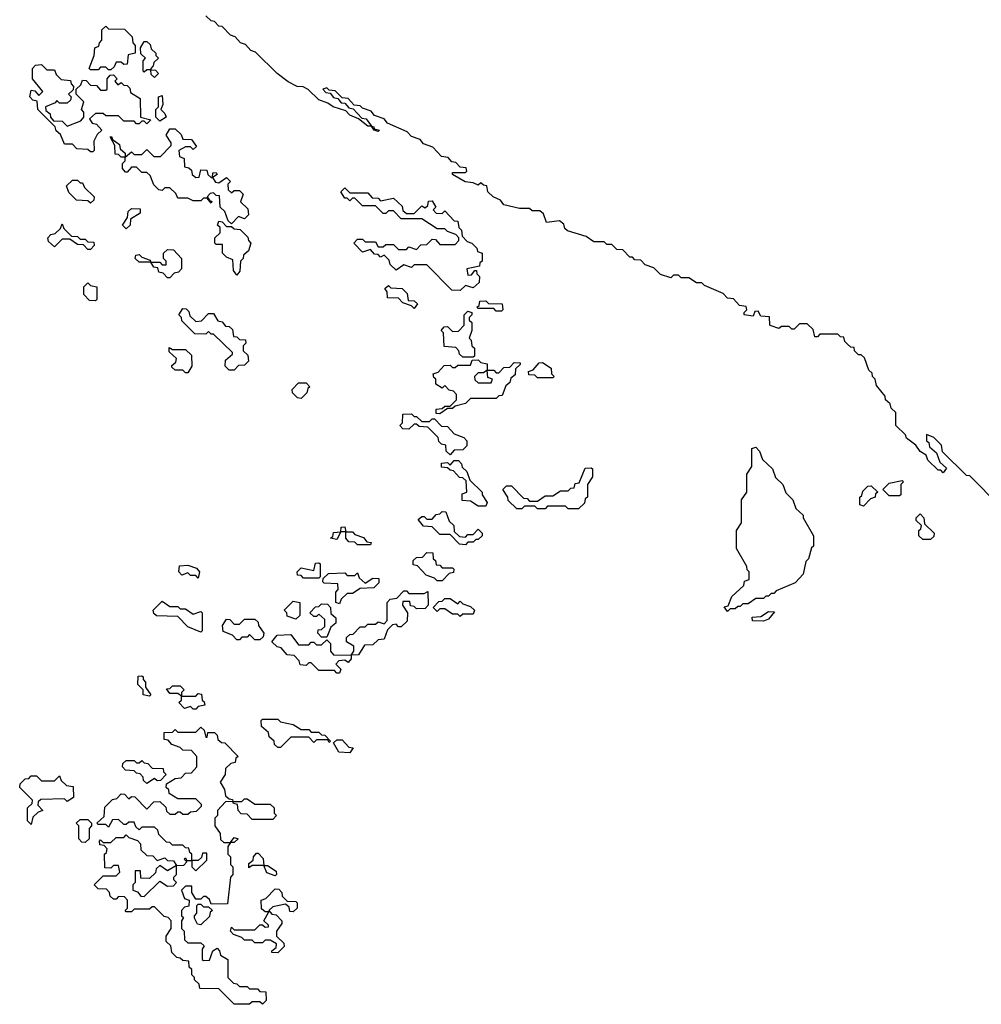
# Model space of a CAD drawing. Extents: x 2886962 to 3052311, y 540590 to 918621.
# Tile 91 of 164: x 2945150 to 2948893, y 810400 to 814235. Entities that reach past the tile are written whole.
import ezdxf

# ---------------------------------------------------------------- set-up
doc = ezdxf.new("R2010")
doc.units = 0

msp = doc.modelspace()

# ---------------------------------------------------------------- linework, layer by layer
at = {"layer": '0CON20XD'}
for points in [[(2948965, 812340), (2948848.3, 812458.3), (2948835, 812460), (2948741.7, 812551.7), (2948738.3, 812578.3), (2948708.3, 812608.3), (2948680, 812620), (2948680, 812595), (2948688.3, 812588.3), (2948691.7, 812571.7), (2948718.3, 812548.3), (2948731.7, 812511.7), (2948758.3, 812488.3), (2948745, 812470), (2948735, 812480), (2948725, 812480), (2948685, 812520), (2948678.3, 812538.3), (2948655, 812552.5), (2948638.3, 812578.3), (2948602.5, 812605), (2948598.3, 812618.3), (2948560, 812655), (2948560, 812705), (2948541.7, 812721.7), (2948538.3, 812738.3), (2948520, 812755), (2948518.3, 812768.3), (2948485, 812810), (2948480, 812835), (2948470, 812845), (2948468.3, 812858.3), (2948455, 812870), (2948438.3, 812918.3), (2948425, 812930), (2948415, 812930), (2948400, 812945), (2948398.3, 812958.3), (2948385, 812960), (2948371.7, 812971.7), (2948361.7, 812981.7), (2948358.3, 812998.3), (2948345, 813000), (2948335, 813010), (2948265, 813010), (2948255, 813000), (2948245, 813000), (2948238.3, 813028.3), (2948215, 813050), (2948185, 813050), (2948165, 813030), (2948155, 813030), (2948145, 813040), (2948115, 813040), (2948105, 813032.5), (2948075, 813042.5), (2948070, 813045), (2948068.3, 813078.3), (2948035, 813080), (2948025, 813100), (2948011.7, 813098.3), (2948005, 813080), (2947970, 813085), (2947970, 813095), (2947980, 813105), (2947978.3, 813118.3), (2947951.7, 813121.7), (2947928.3, 813148.3), (2947905, 813150), (2947888.3, 813168.3), (2947815, 813200), (2947805, 813210), (2947785, 813210), (2947755, 813230), (2947725, 813230), (2947715, 813240), (2947695, 813240), (2947685, 813230), (2947645, 813242.5), (2947618.3, 813268.3), (2947585, 813280), (2947568.3, 813298.3), (2947545, 813300), (2947535, 813310), (2947525, 813310), (2947498.3, 813338.3), (2947475, 813340), (2947455, 813360), (2947435, 813360), (2947425, 813370), (2947385, 813370), (2947355, 813390), (2947283, 813413), (2947271.7, 813421.7), (2947268.3, 813438.3), (2947251.7, 813451.7), (2947200, 813445), (2947188.3, 813478.3), (2947175, 813490), (2947145, 813490), (2947135, 813500), (2947095, 813500), (2947035, 813514), (2947021.7, 813531.7), (2946993.3, 813545), (2946972.5, 813565), (2946968.3, 813588.3), (2946955, 813590), (2946945, 813600), (2946935, 813590), (2946915, 813600), (2946883.6, 813603.6), (2946835, 813632.5), (2946835, 813640), (2946885, 813640), (2946890, 813645), (2946888.3, 813658.3), (2946865, 813660), (2946848.3, 813678.3), (2946831.7, 813681.7), (2946818.3, 813698.3), (2946791.7, 813701.7), (2946758.3, 813738.3), (2946721.7, 813751.7), (2946708.3, 813768.3), (2946675, 813780), (2946658.3, 813798.3), (2946581.7, 813831.7), (2946568.3, 813848.3), (2946531.7, 813861.7), (2946518.3, 813878.3), (2946485, 813890), (2946475, 813900), (2946451.7, 813901.7), (2946428.3, 813928.3), (2946405, 813930), (2946378.3, 813958.3), (2946355, 813960), (2946345, 813970), (2946330, 813965), (2946341.7, 813951.7), (2946358.3, 813948.3), (2946371.7, 813931.7), (2946388.3, 813928.3), (2946401.7, 813911.7), (2946415, 813910), (2946431.7, 813891.7), (2946448.3, 813888.3), (2946481.7, 813851.7), (2946498.3, 813848.3), (2946520, 813820), (2946528.3, 813818.3), (2946530, 813810), (2946550, 813805), (2946545, 813800), (2946530, 813805), (2946520, 813820), (2946505, 813820), (2946468.3, 813848.3), (2946435, 813863.3), (2946420, 813880), (2946370, 813895), (2946350, 813910), (2946315, 813923.3), (2946273, 813963), (2946253.3, 813973.3), (2946230, 813975), (2946195, 813993.3), (2946152.5, 814025), (2946068.3, 814108.3), (2946050, 814115), (2946028.3, 814138.3), (2946010, 814145), (2945988.3, 814168.3), (2945970, 814175), (2945938.3, 814208.3), (2945925, 814210), (2945908.3, 814228.3), (2945895, 814230), (2945875, 814250)], [(2945505, 814040), (2945495, 814040), (2945485, 814050), (2945465, 814050), (2945455, 814040), (2945425, 814040), (2945420, 814045), (2945440, 814095), (2945442.5, 814125), (2945458.3, 814131.7), (2945460, 814145), (2945470, 814155), (2945470, 814195), (2945485, 814210), (2945495, 814200), (2945558.3, 814198.3), (2945588.3, 814168.3), (2945590, 814145), (2945600, 814135), (2945600, 814105), (2945571.7, 814098.3), (2945568.3, 814061.7), (2945555, 814060), (2945545, 814070), (2945525, 814070), (2945518.3, 814051.7), (2945505, 814040)], [(2945675, 814010), (2945661.7, 814021.7), (2945660, 814040), (2945645, 814040), (2945635, 814030), (2945630, 814035), (2945630, 814075), (2945640, 814085), (2945621.7, 814101.7), (2945620, 814125), (2945635, 814150), (2945645, 814150), (2945658.3, 814138.3), (2945661.7, 814121.7), (2945680, 814105), (2945680, 814095), (2945690, 814085), (2945671.7, 814068.3), (2945670, 814055), (2945660, 814045), (2945660, 814040), (2945678.3, 814038.3), (2945690, 814025), (2945675, 814010)], [(2945435, 813720), (2945425, 813720), (2945415, 813730), (2945372.5, 813732.5), (2945355, 813750), (2945325, 813750), (2945308.3, 813788.3), (2945291.7, 813801.7), (2945288.3, 813818.3), (2945220, 813885), (2945218.3, 813918.3), (2945201.7, 813921.7), (2945190, 813935), (2945195, 813960), (2945208.3, 813958.3), (2945225, 813940), (2945240, 813955), (2945200, 814005), (2945200, 814045), (2945211.7, 814058.3), (2945235, 814060), (2945255, 814040), (2945285, 814040), (2945291.7, 814021.7), (2945311.7, 814001.7), (2945348.3, 813998.3), (2945350, 813985), (2945360, 813975), (2945358.3, 813961.7), (2945340, 813945), (2945350, 813935), (2945348.3, 813921.7), (2945335, 813910), (2945305, 813910), (2945295, 813920), (2945288.3, 813911.7), (2945250, 813895), (2945251.7, 813881.7), (2945268.3, 813868.3), (2945270, 813855), (2945281.7, 813841.7), (2945315, 813840), (2945335, 813820), (2945388.3, 813841.7), (2945400, 813855), (2945400, 813875), (2945390, 813885), (2945400, 813915), (2945370, 813945), (2945370, 813965), (2945388.3, 813981.7), (2945395, 814000), (2945408.3, 813998.3), (2945425, 813980), (2945448.3, 813978.3), (2945465, 813960), (2945485, 813960), (2945490, 813965), (2945490, 814005), (2945501.7, 814018.3), (2945515, 814020), (2945530, 814005), (2945520, 813995), (2945531.7, 813981.7), (2945545, 813990), (2945555, 813980), (2945568.3, 813978.3), (2945578.3, 813968.3), (2945581.7, 813951.7), (2945618.3, 813928.3), (2945620, 813855), (2945660, 813845), (2945645, 813830), (2945635, 813840), (2945625, 813840), (2945615, 813830), (2945605, 813830), (2945595, 813840), (2945555, 813840), (2945535, 813860), (2945485, 813860), (2945475, 813870), (2945445, 813870), (2945421.7, 813848.3), (2945431.7, 813831.7), (2945448.3, 813828.3), (2945470, 813805), (2945451.7, 813788.3), (2945438.3, 813761.7), (2945440, 813725), (2945435, 813720)], [(2945695, 813840), (2945680, 813855), (2945680, 813885), (2945690, 813895), (2945690, 813935), (2945705, 813940), (2945707.5, 813905), (2945700, 813885), (2945715, 813870), (2945720, 813855), (2945695, 813840)], [(2945975, 813440), (2945961.7, 813451.7), (2945948.3, 813488.3), (2945930, 813505), (2945928.3, 813548.3), (2945915, 813550), (2945905, 813560), (2945891.7, 813558.3), (2945880, 813545), (2945890, 813530), (2945898.3, 813528.3), (2945895, 813520), (2945880, 813540), (2945865, 813540), (2945855, 813530), (2945825, 813530), (2945805, 813540), (2945765, 813540), (2945758.3, 813558.3), (2945735, 813580), (2945715, 813580), (2945705, 813570), (2945691.7, 813571.7), (2945671.7, 813591.7), (2945658.3, 813628.3), (2945645, 813640), (2945625, 813640), (2945605, 813660), (2945585, 813660), (2945568.3, 813641.7), (2945561.7, 813641.7), (2945550, 813655), (2945550, 813675), (2945560, 813685), (2945560, 813700), (2945545, 813700), (2945535, 813710), (2945521.7, 813711.7), (2945520, 813745), (2945501.7, 813778.3), (2945508.3, 813778.3), (2945510, 813770), (2945538.3, 813748.3), (2945541.7, 813731.7), (2945560, 813715), (2945560, 813700), (2945585, 813720), (2945595, 813710), (2945625, 813710), (2945645, 813730), (2945671.7, 813701.7), (2945698.3, 813701.7), (2945740, 813745), (2945740, 813755), (2945720, 813785), (2945735, 813810), (2945755, 813810), (2945778.3, 813788.3), (2945785, 813770), (2945818.3, 813768.3), (2945838.3, 813741.7), (2945825, 813730), (2945815, 813740), (2945795, 813740), (2945770, 813725), (2945771.7, 813701.7), (2945790, 813695), (2945791.7, 813661.7), (2945808.3, 813658.3), (2945818.3, 813648.3), (2945821.7, 813631.7), (2945835, 813620), (2945848.3, 813621.7), (2945855, 813650), (2945878.3, 813648.3), (2945881.7, 813631.7), (2945895, 813620), (2945900, 813620), (2945901.7, 813638.3), (2945915, 813640), (2945918.3, 813631.7), (2945900, 813620), (2945911.7, 813601.7), (2945925, 813600), (2945955, 813620), (2945970, 813605), (2945960, 813595), (2945961.7, 813571.7), (2945975, 813560), (2945985, 813570), (2946005, 813570), (2946020, 813555), (2946010, 813525), (2946038.3, 813498.3), (2946040, 813475), (2946025, 813460), (2946001.7, 813468.3), (2945975, 813440)], [(2945425, 813520), (2945415, 813530), (2945371.7, 813531.7), (2945341.7, 813561.7), (2945331.7, 813588.3), (2945355, 813610), (2945375, 813610), (2945385, 813600), (2945395, 813600), (2945401.7, 813581.7), (2945440, 813545), (2945438.3, 813531.7), (2945425, 813520)], [(2946865, 813180), (2946831.7, 813181.7), (2946735, 813280), (2946685, 813280), (2946675, 813270), (2946645, 813280), (2946615, 813260), (2946591.7, 813281.7), (2946588.3, 813298.3), (2946568.3, 813318.3), (2946555, 813310), (2946545, 813320), (2946531.7, 813321.7), (2946515, 813340), (2946485, 813330), (2946450, 813365), (2946465, 813380), (2946485, 813380), (2946495, 813370), (2946535, 813370), (2946545, 813350), (2946565, 813350), (2946575, 813360), (2946605, 813360), (2946625, 813340), (2946655, 813340), (2946665, 813350), (2946695, 813340), (2946711.7, 813358.3), (2946735, 813360), (2946755, 813380), (2946768.3, 813378.3), (2946785, 813360), (2946845, 813360), (2946860, 813375), (2946860, 813385), (2946848.3, 813398.3), (2946815, 813410), (2946805, 813420), (2946775, 813420), (2946715, 813460), (2946635, 813460), (2946605, 813490), (2946585, 813490), (2946575, 813480), (2946565, 813480), (2946535, 813510), (2946485, 813510), (2946455, 813540), (2946445, 813540), (2946435, 813530), (2946425, 813540), (2946415, 813540), (2946400, 813565), (2946415, 813580), (2946435, 813560), (2946505, 813560), (2946521.7, 813541.7), (2946545, 813540), (2946555, 813530), (2946605, 813540), (2946638.3, 813508.3), (2946641.7, 813491.7), (2946655, 813480), (2946685, 813480), (2946715, 813510), (2946728.3, 813501.7), (2946738.3, 813511.7), (2946741.7, 813528.3), (2946755, 813530), (2946770, 813505), (2946760, 813495), (2946771.7, 813481.7), (2946795, 813480), (2946805, 813490), (2946841.7, 813451.7), (2946855, 813450), (2946860, 813425), (2946870, 813415), (2946871.7, 813391.7), (2946891.7, 813371.7), (2946910, 813365), (2946930, 813345), (2946931.7, 813331.7), (2946950, 813325), (2946950, 813295), (2946941.7, 813288.3), (2946940, 813275), (2946890, 813265), (2946895, 813240), (2946908.3, 813241.7), (2946921.7, 813258.3), (2946928.3, 813258.3), (2946930, 813245), (2946940, 813235), (2946938.3, 813211.7), (2946915, 813190), (2946885, 813200), (2946865, 813180)], [(2945565, 813420), (2945550, 813435), (2945570, 813465), (2945571.7, 813488.3), (2945585, 813500), (2945618.3, 813498.3), (2945618.3, 813481.7), (2945581.7, 813458.3), (2945580, 813435), (2945565, 813420)], [(2945995, 813240), (2945981.7, 813258.3), (2945980, 813300), (2945955, 813310), (2945940, 813325), (2945940, 813360), (2945915, 813360), (2945910, 813365), (2945910, 813385), (2945930, 813405), (2945930, 813425), (2945920, 813435), (2945925, 813450), (2945938.3, 813448.3), (2945955, 813430), (2945975, 813430), (2945985, 813420), (2946008.3, 813418.3), (2946038.3, 813388.3), (2946040, 813375), (2946050, 813365), (2946040, 813335), (2946021.7, 813318.3), (2946020, 813305), (2946010, 813295), (2946007.5, 813255), (2945995, 813240)], [(2945425, 813340), (2945415, 813340), (2945398.3, 813358.3), (2945375, 813360), (2945345, 813380), (2945315, 813380), (2945285, 813350), (2945261.7, 813371.7), (2945260, 813385), (2945271.7, 813398.3), (2945288.3, 813401.7), (2945308.3, 813421.7), (2945315, 813440), (2945321.7, 813421.7), (2945351.7, 813391.7), (2945375, 813390), (2945385, 813380), (2945405, 813380), (2945415, 813370), (2945438.3, 813368.3), (2945440, 813355), (2945425, 813340)], [(2945735, 813230), (2945725, 813230), (2945708.3, 813248.3), (2945691.7, 813251.7), (2945688.3, 813268.3), (2945671.7, 813271.7), (2945660, 813290), (2945615, 813290), (2945600, 813305), (2945601.7, 813318.3), (2945615, 813320), (2945625, 813310), (2945658.3, 813298.3), (2945660, 813290), (2945695, 813290), (2945705, 813280), (2945720, 813280), (2945720, 813295), (2945710, 813305), (2945710, 813325), (2945725, 813340), (2945748.3, 813338.3), (2945780, 813305), (2945780, 813265), (2945768.3, 813251.7), (2945751.7, 813248.3), (2945735, 813230)], [(2945445, 813140), (2945421.7, 813141.7), (2945400, 813165), (2945400, 813195), (2945415, 813210), (2945425, 813200), (2945450, 813195), (2945450, 813145), (2945445, 813140)], [(2946685, 813110), (2946675, 813120), (2946641.7, 813131.7), (2946625, 813150), (2946581.7, 813151.7), (2946580, 813175), (2946571.7, 813188.3), (2946585, 813200), (2946595, 813190), (2946638.3, 813188.3), (2946658.3, 813168.3), (2946661.7, 813141.7), (2946685, 813140), (2946698.3, 813128.3), (2946685, 813110)], [(2947025, 813100), (2947005, 813100), (2946995, 813110), (2946935, 813110), (2946930, 813115), (2946938.3, 813121.7), (2946941.7, 813138.3), (2946965, 813140), (2946975, 813130), (2947028.3, 813128.3), (2947030, 813105), (2947025, 813100)], [(2945985, 812870), (2945965, 812870), (2945950, 812885), (2945951.7, 812908.3), (2945978.3, 812931.7), (2945978.3, 812938.3), (2945905, 813010), (2945895, 813010), (2945885, 813020), (2945875, 813010), (2945831.7, 813011.7), (2945781.7, 813061.7), (2945780, 813075), (2945770, 813085), (2945785, 813110), (2945798.3, 813108.3), (2945808.3, 813098.3), (2945811.7, 813081.7), (2945835, 813060), (2945858.3, 813061.7), (2945885, 813090), (2945905, 813090), (2945921.7, 813061.7), (2945938.3, 813058.3), (2945951.7, 813041.7), (2945965, 813040), (2945978.3, 813028.3), (2945981.7, 813001.7), (2945995, 813000), (2946005, 812990), (2946028.3, 812988.3), (2946030, 812975), (2946020, 812965), (2946020, 812945), (2946038.3, 812928.3), (2946040, 812905), (2946025, 812890), (2946001.7, 812888.3), (2945985, 812870)], [(2946915, 812920), (2946875, 812920), (2946861.7, 812931.7), (2946860, 812945), (2946848.3, 812958.3), (2946801.7, 812961.7), (2946800, 813015), (2946790, 813025), (2946801.7, 813038.3), (2946815, 813040), (2946835, 813020), (2946858.3, 813021.7), (2946880, 813045), (2946880, 813085), (2946895, 813100), (2946910, 813095), (2946910, 813085), (2946900, 813075), (2946900, 813065), (2946910, 813055), (2946910, 813025), (2946900, 812995), (2946907, 812987), (2946910, 812965), (2946920, 812955), (2946920, 812925), (2946915, 812920)], [(2945805, 812860), (2945795, 812860), (2945785, 812870), (2945755, 812870), (2945741.7, 812881.7), (2945741.7, 812888.3), (2945758.3, 812901.7), (2945760, 812915), (2945731.7, 812941.7), (2945731.7, 812958.3), (2945745, 812950), (2945795, 812950), (2945818.3, 812928.3), (2945820, 812885), (2945805, 812860)], [(2946785, 812700), (2946771.7, 812701.7), (2946771.7, 812718.3), (2946795, 812720), (2946805, 812730), (2946825, 812730), (2946850, 812755), (2946850, 812775), (2946838.3, 812788.3), (2946821.7, 812791.7), (2946805, 812810), (2946795, 812800), (2946770, 812815), (2946770, 812835), (2946761.7, 812841.7), (2946760, 812855), (2946778.3, 812861.7), (2946801.7, 812888.3), (2946825, 812890), (2946835, 812880), (2946845, 812880), (2946855, 812890), (2946905, 812890), (2946911.7, 812908.3), (2946935, 812910), (2946945, 812900), (2946970, 812895), (2946970, 812870), (2946995, 812870), (2947005, 812860), (2947015, 812860), (2947035, 812880), (2947058.3, 812881.7), (2947075, 812900), (2947098.3, 812898.3), (2947098.3, 812891.7), (2947080, 812875), (2947078.3, 812851.7), (2947061.7, 812838.3), (2947058.3, 812821.7), (2947041.7, 812808.3), (2947028.3, 812771.7), (2947015, 812770), (2947005, 812760), (2946905, 812760), (2946885, 812740), (2946845, 812730), (2946835, 812720), (2946815, 812720), (2946785, 812700)], [(2946985, 812820), (2946990, 812835), (2946971.7, 812841.7), (2946970, 812870), (2946955, 812860), (2946935, 812860), (2946920, 812845), (2946921.7, 812831.7), (2946935, 812820), (2946985, 812820)], [(2947225, 812840), (2947165, 812840), (2947155, 812850), (2947131.7, 812851.7), (2947130, 812865), (2947148.3, 812871.7), (2947171.7, 812898.3), (2947185, 812900), (2947218.3, 812878.3), (2947220, 812855), (2947230, 812845), (2947225, 812840)], [(2946245, 812760), (2946231.7, 812761.7), (2946211.7, 812781.7), (2946210, 812795), (2946235, 812820), (2946265, 812820), (2946280, 812805), (2946271.7, 812798.3), (2946268.3, 812781.7), (2946245, 812760)], [(2946825, 812540), (2946810, 812555), (2946808.3, 812578.3), (2946791.7, 812581.7), (2946781.7, 812591.7), (2946778.3, 812608.3), (2946738.3, 812648.3), (2946705, 812650), (2946695, 812660), (2946685, 812660), (2946665, 812640), (2946641.7, 812641.7), (2946630, 812655), (2946640, 812665), (2946641.7, 812698.3), (2946675, 812700), (2946685, 812690), (2946695, 812690), (2946715, 812670), (2946745, 812670), (2946755, 812680), (2946765, 812680), (2946791.7, 812651.7), (2946815, 812650), (2946841.7, 812621.7), (2946878.3, 812608.3), (2946890, 812595), (2946890, 812575), (2946875, 812560), (2946841.7, 812558.3), (2946825, 812540)], [(2947905, 811930), (2947891.7, 811948.3), (2947908.3, 811951.7), (2947921.7, 811988.3), (2947968.3, 812031.7), (2947971.7, 812048.3), (2947990, 812055), (2947990, 812085), (2947981.7, 812091.7), (2947980, 812105), (2947940, 812175), (2947940, 812245), (2947960, 812275), (2947960, 812365), (2947980, 812395), (2947980, 812465), (2948000, 812495), (2948000, 812565), (2948015, 812570), (2948030, 812555), (2948041.7, 812521.7), (2948080, 812485), (2948091.7, 812451.7), (2948120, 812425), (2948131.7, 812391.7), (2948160, 812365), (2948171.7, 812331.7), (2948200, 812305), (2948200, 812295), (2948240, 812225), (2948240, 812185), (2948231.7, 812178.3), (2948220, 812135), (2948210, 812125), (2948200, 812075), (2948168.3, 812041.7), (2948095, 812010), (2948085, 812000), (2948075, 812000), (2948065, 811990), (2948055, 811990), (2948045, 811980), (2948015, 811980), (2947985, 811960), (2947965, 811960), (2947955, 811950), (2947945, 811950), (2947935, 811940), (2947915, 811940), (2947905, 811930)], [(2946965, 812340), (2946935, 812340), (2946905, 812360), (2946871.7, 812361.7), (2946871.7, 812388.3), (2946890, 812395), (2946888.3, 812438.3), (2946875, 812450), (2946861.7, 812451.7), (2946838.3, 812478.3), (2946825, 812480), (2946815, 812490), (2946791.7, 812491.7), (2946791.7, 812508.3), (2946815, 812510), (2946825, 812500), (2946841.7, 812518.3), (2946858.3, 812518.3), (2946870, 812505), (2946871.7, 812491.7), (2946890, 812475), (2946901.7, 812441.7), (2946950, 812395), (2946950, 812385), (2946970, 812355), (2946965, 812340)], [(2947325, 812330), (2947285, 812330), (2947275, 812340), (2947205, 812340), (2947195, 812330), (2947165, 812330), (2947155, 812340), (2947115, 812340), (2947105, 812330), (2947085, 812330), (2947051.7, 812361.7), (2947050, 812375), (2947030, 812405), (2947045, 812420), (2947065, 812420), (2947111.7, 812371.7), (2947125, 812370), (2947135, 812360), (2947165, 812360), (2947195, 812380), (2947225, 812380), (2947255, 812400), (2947285, 812400), (2947295, 812410), (2947308.3, 812411.7), (2947311.7, 812428.3), (2947328.3, 812431.7), (2947351.7, 812488.3), (2947375, 812490), (2947380, 812485), (2947380, 812455), (2947360, 812425), (2947360, 812375), (2947351.7, 812368.3), (2947348.3, 812351.7), (2947325, 812330)], [(2948435, 812340), (2948420, 812345), (2948420, 812375), (2948428.3, 812381.7), (2948431.7, 812398.3), (2948451.7, 812418.3), (2948465, 812420), (2948490, 812395), (2948481.7, 812388.3), (2948480, 812375), (2948461.7, 812368.3), (2948435, 812340)], [(2948575, 812380), (2948535, 812380), (2948510, 812405), (2948535, 812430), (2948585, 812440), (2948590, 812435), (2948580, 812425), (2948580, 812385), (2948575, 812380)], [(2946885, 812190), (2946861.7, 812191.7), (2946825, 812230), (2946785, 812230), (2946755, 812260), (2946721.7, 812261.7), (2946701.7, 812288.3), (2946715, 812300), (2946725, 812300), (2946735, 812290), (2946755, 812290), (2946771.7, 812308.3), (2946785, 812310), (2946795, 812320), (2946808.3, 812318.3), (2946821.7, 812281.7), (2946840, 812265), (2946841.7, 812241.7), (2946861.7, 812221.7), (2946885, 812220), (2946895, 812230), (2946915, 812230), (2946935, 812250), (2946950, 812235), (2946950, 812225), (2946935, 812210), (2946925, 812210), (2946915, 812200), (2946895, 812200), (2946885, 812190)], [(2948695, 812210), (2948665, 812210), (2948650, 812225), (2948650, 812245), (2948658.3, 812251.7), (2948660, 812265), (2948640, 812285), (2948640, 812295), (2948655, 812310), (2948670, 812295), (2948671.7, 812271.7), (2948710, 812235), (2948708.3, 812221.7), (2948695, 812210)], [(2946515, 812190), (2946465, 812190), (2946455, 812200), (2946431.7, 812201.7), (2946420, 812215), (2946420, 812240), (2946400, 812240), (2946385, 812210), (2946360, 812215), (2946368.3, 812221.7), (2946371.7, 812238.3), (2946400, 812240), (2946401.7, 812258.3), (2946415, 812260), (2946420, 812240), (2946445, 812240), (2946455, 812230), (2946488.3, 812218.3), (2946501.7, 812201.7), (2946518.3, 812198.3), (2946515, 812190)], [(2946795, 812050), (2946775, 812050), (2946765, 812060), (2946731.7, 812071.7), (2946698.3, 812108.3), (2946681.7, 812111.7), (2946681.7, 812128.3), (2946695, 812140), (2946718.3, 812141.7), (2946735, 812160), (2946758.3, 812158.3), (2946760, 812135), (2946768.3, 812128.3), (2946771.7, 812111.7), (2946785, 812110), (2946795, 812100), (2946835, 812100), (2946840, 812095), (2946838.3, 812081.7), (2946821.7, 812078.3), (2946795, 812050)], [(2945845, 812060), (2945835, 812070), (2945815, 812070), (2945805, 812080), (2945781.7, 812071.7), (2945770, 812085), (2945771.7, 812108.3), (2945805, 812110), (2945838.3, 812098.3), (2945850, 812085), (2945845, 812060)], [(2946315, 812060), (2946255, 812060), (2946245, 812070), (2946231.7, 812071.7), (2946230, 812085), (2946245, 812100), (2946295, 812090), (2946301.7, 812118.3), (2946315, 812120), (2946320, 812115), (2946320, 812065), (2946315, 812060)], [(2946395, 811960), (2946380, 811965), (2946380, 812005), (2946390, 812015), (2946388.3, 812038.3), (2946335, 812040), (2946330, 812045), (2946331.7, 812058.3), (2946351.7, 812078.3), (2946415, 812080), (2946425, 812070), (2946455, 812070), (2946465, 812080), (2946471.7, 812061.7), (2946495, 812040), (2946525, 812060), (2946548.3, 812058.3), (2946548.3, 812041.7), (2946528.3, 812021.7), (2946475, 812020), (2946445, 812000), (2946425, 812000), (2946401.7, 811978.3), (2946395, 811960)], [(2946395, 811690), (2946385, 811690), (2946375, 811700), (2946315, 811700), (2946285, 811730), (2946275, 811730), (2946265, 811720), (2946241.7, 811721.7), (2946238.3, 811738.3), (2946218.3, 811758.3), (2946191.7, 811761.7), (2946168.3, 811788.3), (2946151.7, 811791.7), (2946131.7, 811811.7), (2946151.7, 811838.3), (2946205, 811840), (2946235, 811800), (2946275, 811800), (2946285, 811810), (2946295, 811810), (2946305, 811800), (2946325, 811800), (2946345, 811820), (2946360, 811805), (2946360, 811775), (2946371.7, 811761.7), (2946440, 811760), (2946450, 811775), (2946450, 811795), (2946421.7, 811811.7), (2946421.7, 811828.3), (2946435, 811840), (2946448.3, 811841.7), (2946475, 811870), (2946495, 811870), (2946505, 811880), (2946535, 811880), (2946545, 811890), (2946568.3, 811881.7), (2946580, 811895), (2946580, 811965), (2946591.7, 811978.3), (2946618.3, 811981.7), (2946645, 812010), (2946655, 812010), (2946665, 812000), (2946725, 812000), (2946738.3, 812008.3), (2946740, 811955), (2946728.3, 811941.7), (2946695, 811940), (2946685, 811950), (2946671.7, 811951.7), (2946668.3, 811968.3), (2946641.7, 811968.3), (2946640, 811955), (2946660, 811925), (2946658.3, 811891.7), (2946635, 811870), (2946625, 811870), (2946615, 811880), (2946601.7, 811878.3), (2946581.7, 811858.3), (2946568.3, 811821.7), (2946545, 811820), (2946525, 811800), (2946491.7, 811798.3), (2946468.3, 811761.7), (2946440, 811760), (2946440, 811745), (2946428.3, 811731.7), (2946415, 811740), (2946391.7, 811738.3), (2946380, 811725), (2946400, 811705), (2946395, 811690)], [(2945855, 811850), (2945805, 811870), (2945765, 811910), (2945683, 811913), (2945671.7, 811921.7), (2945670, 811935), (2945705, 811970), (2945735, 811950), (2945765, 811950), (2945775, 811940), (2945795, 811940), (2945825, 811920), (2945855, 811930), (2945860, 811925), (2945860, 811855), (2945855, 811850)], [(2946225, 811900), (2946191.7, 811911.7), (2946190, 811925), (2946180, 811935), (2946215, 811970), (2946240, 811965), (2946240, 811915), (2946225, 811900)], [(2946345, 811830), (2946325, 811830), (2946310, 811845), (2946311.7, 811858.3), (2946325, 811860), (2946338.3, 811871.7), (2946338.3, 811898.3), (2946315, 811920), (2946305, 811910), (2946295, 811910), (2946280, 811925), (2946301.7, 811948.3), (2946315, 811950), (2946325, 811960), (2946348.3, 811958.3), (2946360, 811945), (2946361.7, 811921.7), (2946380, 811905), (2946380, 811885), (2946361.7, 811868.3), (2946345, 811830)], [(2946865, 811910), (2946855, 811920), (2946835, 811920), (2946805, 811940), (2946785, 811940), (2946775, 811930), (2946760, 811945), (2946781.7, 811968.3), (2946795, 811970), (2946805, 811980), (2946825, 811980), (2946855, 811960), (2946865, 811970), (2946875, 811960), (2946905, 811950), (2946920, 811935), (2946915, 811920), (2946875, 811920), (2946865, 811910)], [(2948045, 811892.5), (2948003, 811893), (2948001.7, 811908.3), (2948035, 811910), (2948065, 811930), (2948088.3, 811928.3), (2948065, 811900), (2948045, 811892.5)], [(2946085, 811820), (2946065, 811820), (2946045, 811840), (2946035, 811830), (2946015, 811830), (2946005, 811820), (2945995, 811820), (2945978.3, 811838.3), (2945941.7, 811851.7), (2945940, 811875), (2945955, 811900), (2945968.3, 811898.3), (2945985, 811880), (2946005, 811880), (2946025, 811900), (2946065, 811900), (2946078.3, 811888.3), (2946080, 811875), (2946100, 811845), (2946098.3, 811831.7), (2946085, 811820)], [(2945655, 811600), (2945630, 811605), (2945630, 811625), (2945610, 811645), (2945611.7, 811678.3), (2945625, 811680), (2945630, 811675), (2945630, 811665), (2945640, 811655), (2945640, 811635), (2945660, 811605), (2945655, 811600)], [(2945835, 811550), (2945825, 811550), (2945815, 811560), (2945791.7, 811551.7), (2945770, 811575), (2945780, 811585), (2945780, 811600), (2945765, 811610), (2945735, 811610), (2945721.7, 811628.3), (2945735, 811630), (2945745, 811640), (2945775, 811640), (2945790, 811625), (2945780, 811615), (2945780, 811600), (2945835, 811600), (2945845, 811610), (2945858.3, 811608.3), (2945860, 811585), (2945868.3, 811578.3), (2945870, 811565), (2945845, 811560), (2945835, 811550)], [(2946165, 811400), (2946155, 811400), (2946141.7, 811411.7), (2946140, 811425), (2946121.7, 811441.7), (2946118.3, 811458.3), (2946091.7, 811481.7), (2946090, 811505), (2946095, 811510), (2946155, 811510), (2946165, 811500), (2946215, 811490), (2946245, 811470), (2946275, 811470), (2946285, 811460), (2946315, 811460), (2946325, 811450), (2946338.3, 811448.3), (2946360, 811425), (2946355, 811420), (2946350, 811430), (2946305, 811430), (2946295, 811420), (2946275, 811440), (2946205, 811440), (2946165, 811400)], [(2946095, 810400), (2946085, 810410), (2946055, 810410), (2946045, 810400), (2945985, 810400), (2945925, 810460), (2945851.7, 810461.7), (2945848.3, 810478.3), (2945830, 810495), (2945830, 810505), (2945820, 810515), (2945820, 810535), (2945810, 810545), (2945808.3, 810568.3), (2945785, 810570), (2945775, 810580), (2945761.7, 810581.7), (2945741.7, 810601.7), (2945738.3, 810628.3), (2945720, 810645), (2945720, 810665), (2945740, 810695), (2945740, 810725), (2945728.3, 810738.3), (2945711.7, 810741.7), (2945675, 810780), (2945665, 810780), (2945655, 810770), (2945595, 810770), (2945585, 810760), (2945565, 810760), (2945560, 810765), (2945570, 810775), (2945570, 810805), (2945558.3, 810818.3), (2945535, 810820), (2945525, 810810), (2945515, 810810), (2945501.7, 810821.7), (2945500, 810835), (2945488.3, 810848.3), (2945455, 810850), (2945440, 810865), (2945475, 810900), (2945525, 810900), (2945540, 810915), (2945535, 810940), (2945515, 810940), (2945505, 810930), (2945481.7, 810931.7), (2945480, 810985), (2945488.3, 810991.7), (2945490, 811005), (2945478.3, 811018.3), (2945461.7, 811021.7), (2945460, 811035), (2945465, 811040), (2945475, 811030), (2945505, 811030), (2945525, 811050), (2945555, 811050), (2945565, 811060), (2945575, 811050), (2945608.3, 811038.3), (2945620, 811025), (2945621.7, 811001.7), (2945645, 810980), (2945668.3, 810978.3), (2945685, 810960), (2945715, 810970), (2945725, 810960), (2945748.3, 810958.3), (2945760, 810940), (2945788.3, 810941.7), (2945800, 810955), (2945790, 810965), (2945795, 810970), (2945800, 810960), (2945820, 810960), (2945820, 810985), (2945811.7, 810991.7), (2945808.3, 811008.3), (2945795, 811010), (2945785, 811020), (2945745, 811020), (2945735, 811030), (2945721.7, 811031.7), (2945691.7, 811061.7), (2945688.3, 811078.3), (2945675, 811090), (2945625, 811090), (2945615, 811080), (2945601.7, 811091.7), (2945595, 811110), (2945575, 811110), (2945565, 811100), (2945555, 811100), (2945535, 811120), (2945511.7, 811118.3), (2945495, 811090), (2945485, 811100), (2945455, 811100), (2945450, 811105), (2945478.3, 811131.7), (2945481.7, 811168.3), (2945511.7, 811198.3), (2945528.3, 811201.7), (2945545, 811220), (2945558.3, 811218.3), (2945575, 811200), (2945585, 811210), (2945598.3, 811208.3), (2945645, 811160), (2945671.7, 811188.3), (2945695, 811190), (2945718.3, 811168.3), (2945721.7, 811151.7), (2945735, 811140), (2945755, 811140), (2945765, 811150), (2945775, 811150), (2945785, 811140), (2945805, 811140), (2945815, 811150), (2945838.3, 811151.7), (2945858.3, 811171.7), (2945858.3, 811178.3), (2945835, 811200), (2945765, 811200), (2945731.7, 811221.7), (2945730, 811235), (2945720, 811245), (2945721.7, 811258.3), (2945755, 811280), (2945778.3, 811281.7), (2945795, 811300), (2945818.3, 811301.7), (2945840, 811325), (2945840, 811365), (2945818.3, 811388.3), (2945785, 811390), (2945775, 811400), (2945741.7, 811411.7), (2945728.3, 811428.3), (2945711.7, 811431.7), (2945711.7, 811458.3), (2945745, 811460), (2945755, 811470), (2945765, 811460), (2945835, 811460), (2945855, 811480), (2945868.3, 811468.3), (2945875, 811440), (2945880, 811440), (2945881.7, 811458.3), (2945908.3, 811458.3), (2945918.3, 811448.3), (2945921.7, 811431.7), (2945935, 811420), (2945948.3, 811418.3), (2946000, 811365), (2945991.7, 811358.3), (2945988.3, 811341.7), (2945971.7, 811338.3), (2945951.7, 811318.3), (2945950, 811295), (2945930, 811265), (2945947, 811237), (2945951.7, 811211.7), (2945965, 811200), (2945978.3, 811198.3), (2945980, 811190), (2946015, 811190), (2946025, 811200), (2946035, 811200), (2946065, 811180), (2946125, 811180), (2946140, 811165), (2946140, 811145), (2946150, 811135), (2946135, 811120), (2946055, 811120), (2946035, 811140), (2946011.7, 811141.7), (2946000, 811155), (2945998.3, 811178.3), (2945981.7, 811181.7), (2945980, 811190), (2945951.7, 811188.3), (2945920, 811155), (2945920, 811135), (2945910, 811125), (2945910, 811095), (2945930, 811065), (2945931.7, 811041.7), (2945945, 811030), (2945970, 811030), (2945985, 811050), (2946000, 811045), (2945985, 811030), (2945970, 811030), (2945960, 811015), (2945960, 810985), (2945970, 810975), (2945970, 810945), (2945980, 810935), (2945980, 810905), (2945970, 810895), (2945958.3, 810791.7), (2945895, 810790), (2945888.3, 810808.3), (2945875, 810820), (2945865, 810820), (2945855, 810810), (2945835, 810810), (2945820, 810835), (2945820, 810860), (2945795, 810860), (2945780, 810845), (2945791.7, 810811.7), (2945810, 810805), (2945808.3, 810781.7), (2945791.7, 810778.3), (2945780, 810765), (2945780, 810745), (2945787.5, 810737.5), (2945780, 810725), (2945780, 810695), (2945790, 810685), (2945791.7, 810651.7), (2945805, 810640), (2945855, 810640), (2945868.3, 810628.3), (2945860, 810615), (2945860, 810575), (2945865, 810570), (2945888.3, 810571.7), (2945901.7, 810608.3), (2945918.3, 810618.3), (2945928.3, 810608.3), (2945931.7, 810591.7), (2945960, 810575), (2945960, 810505), (2945981.7, 810481.7), (2945995, 810480), (2946005, 810470), (2946035, 810470), (2946045, 810460), (2946075, 810460), (2946085, 810450), (2946108.3, 810448.3), (2946110, 810415), (2946095, 810400)], [(2946435, 811380), (2946391.7, 811381.7), (2946371.7, 811418.3), (2946385, 811430), (2946405, 811430), (2946431.7, 811401.7), (2946448.3, 811398.3), (2946435, 811380)], [(2945645, 811260), (2945631.7, 811271.7), (2945630, 811285), (2945618.3, 811298.3), (2945605, 811300), (2945595, 811310), (2945561.7, 811311.7), (2945550, 811325), (2945551.7, 811338.3), (2945565, 811350), (2945595, 811350), (2945605, 811340), (2945615, 811340), (2945625, 811350), (2945635, 811340), (2945648.3, 811338.3), (2945665, 811320), (2945708.3, 811318.3), (2945710, 811305), (2945720, 811295), (2945698.3, 811271.7), (2945685, 811270), (2945675, 811280), (2945645, 811260)], [(2945195, 811100), (2945180, 811115), (2945180, 811165), (2945198.3, 811181.7), (2945200, 811195), (2945150, 811245), (2945151.7, 811258.3), (2945171.7, 811278.3), (2945185, 811280), (2945195, 811290), (2945215, 811290), (2945235, 811270), (2945285, 811270), (2945305, 811290), (2945311.7, 811271.7), (2945331.7, 811251.7), (2945358.3, 811248.3), (2945360, 811205), (2945335, 811190), (2945325, 811200), (2945231.7, 811198.3), (2945221.7, 811188.3), (2945220, 811175), (2945240, 811155), (2945221.7, 811148.3), (2945201.7, 811128.3), (2945195, 811100)], [(2945405, 811030), (2945391.7, 811031.7), (2945380, 811045), (2945380, 811095), (2945370, 811105), (2945385, 811120), (2945415, 811120), (2945430, 811105), (2945430, 811095), (2945420, 811085), (2945420, 811045), (2945405, 811030)], [(2945835, 810920), (2945878.3, 810961.7), (2945878.3, 810988.3), (2945861.7, 810988.3), (2945858.3, 810971.7), (2945845, 810960), (2945820, 810960), (2945820, 810935), (2945835, 810920)], [(2946145, 810900), (2946111.7, 810911.7), (2946100, 810940), (2946055, 810940), (2946041.7, 810931.7), (2946041.7, 810948.3), (2946058.3, 810961.7), (2946060, 810975), (2946071.7, 810988.3), (2946078.3, 810988.3), (2946098.3, 810968.3), (2946100, 810940), (2946115, 810940), (2946148.3, 810918.3), (2946150, 810905), (2946145, 810900)], [(2945635, 810820), (2945695, 810880), (2945725, 810860), (2945748.3, 810861.7), (2945760, 810875), (2945750, 810885), (2945750, 810895), (2945760, 810905), (2945760, 810940), (2945725, 810920), (2945695, 810940), (2945681.7, 810928.3), (2945678.3, 810911.7), (2945655, 810890), (2945621.7, 810891.7), (2945620, 810920), (2945600, 810920), (2945600, 810875), (2945590, 810865), (2945590, 810845), (2945608.3, 810838.3), (2945621.7, 810821.7), (2945635, 810820)], [(2946155, 810600), (2946131.7, 810601.7), (2946131.7, 810608.3), (2946148.3, 810621.7), (2946150, 810635), (2946125, 810650), (2946105, 810650), (2946095, 810640), (2946065, 810640), (2946055, 810650), (2946025, 810650), (2946015, 810660), (2945981.7, 810671.7), (2945970, 810685), (2945975, 810700), (2945985, 810690), (2946065, 810690), (2946085, 810710), (2946095, 810710), (2946105, 810700), (2946118.3, 810701.7), (2946118.3, 810708.3), (2946100, 810725), (2946120, 810760), (2946105, 810760), (2946091.7, 810771.7), (2946090, 810805), (2946108.3, 810811.7), (2946145, 810850), (2946158.3, 810848.3), (2946170, 810835), (2946171.7, 810821.7), (2946191.7, 810801.7), (2946225, 810800), (2946230, 810795), (2946230, 810775), (2946215, 810760), (2946201.7, 810761.7), (2946198.3, 810778.3), (2946185, 810790), (2946135, 810780), (2946120, 810765), (2946131.7, 810751.7), (2946148.3, 810748.3), (2946170, 810725), (2946170, 810715), (2946150, 810685), (2946150, 810665), (2946178.3, 810638.3), (2946180, 810625), (2946155, 810600)], [(2945855, 810710), (2945841.7, 810711.7), (2945830, 810735), (2945830, 810745), (2945840, 810755), (2945840, 810785), (2945845, 810790), (2945855, 810790), (2945865, 810780), (2945885, 810780), (2945900, 810765), (2945891.7, 810758.3), (2945888.3, 810741.7), (2945855, 810710)]]:
    msp.add_lwpolyline(points, dxfattribs=at)

doc.saveas('drawing.dxf')
